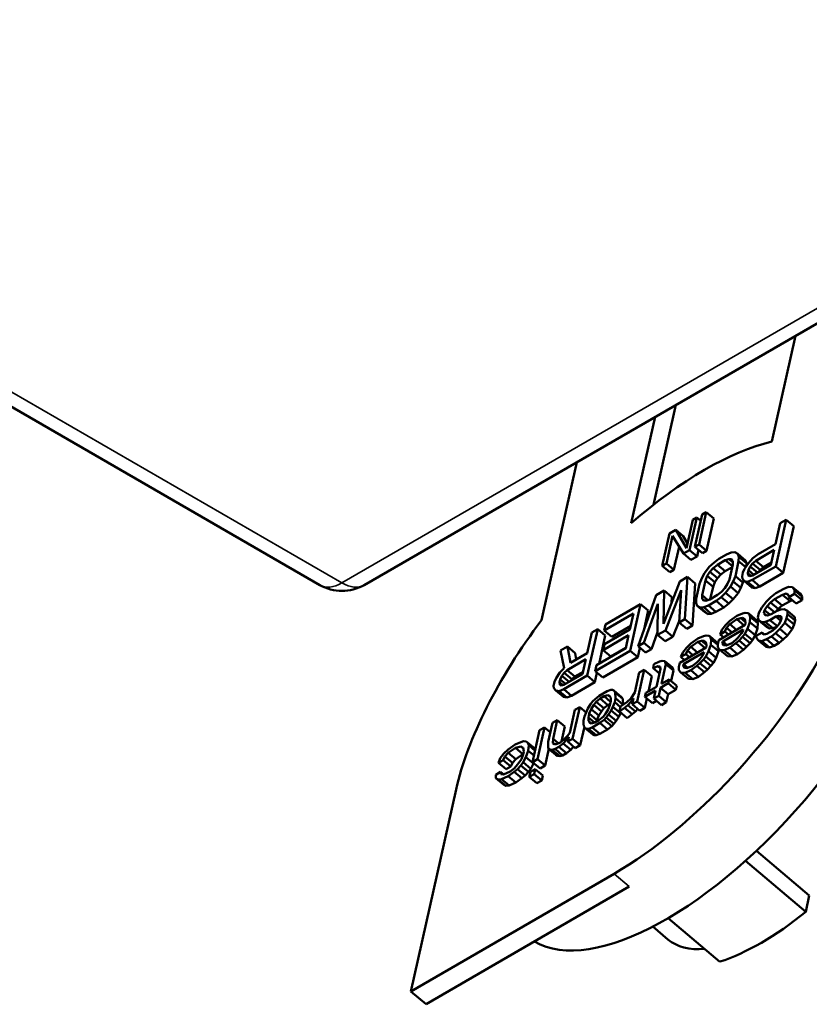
# Model space of a CAD drawing. Header units: millimetres. Extents: x 75 to 4764, y 75 to 3163.
# Tile 21 of 198: x 695 to 731, y 829 to 873. Entities that reach past the tile are written whole.
import ezdxf

# ---------------------------------------------------------------- set-up
doc = ezdxf.new("R2010")
doc.units = ezdxf.units.MM
doc.header["$LTSCALE"] = 15
doc.layers.add('Visible (ISO)', color=7, linetype='Continuous', lineweight=50)
doc.layers.add('Visible Narrow (ISO)', color=7, linetype='Continuous', lineweight=35)

msp = doc.modelspace()

# ---------------------------------------------------------------- linework, layer by layer
at = {"layer": 'Visible (ISO)'}
for p, q in [((710.656, 847.846), (766.036, 879.819)), ((708.656, 847.846), (670.742, 869.736)), ((730.2, 859.129), (729.126, 854.336)), ((723.765, 851.481), (724.777, 855.998)), ((722.759, 850.646), (723.836, 855.455)), ((720.3, 853.414), (718.699, 846.262)), ((725.828, 849.681), (726.156, 851.15)), ((726.156, 851.15), (725.972, 851.043)), ((726.501, 850.86), (726.156, 851.15)), ((725.54, 850.793), (725.253, 849.512)), ((725.396, 849.432), (725.725, 850.9)), ((725.725, 850.9), (725.54, 850.793)), ((725.972, 851.043), (725.643, 849.574)), ((725.906, 850.748), (725.725, 850.9)), ((726.172, 849.391), (726.501, 850.86)), ((729.507, 850.645), (729.296, 849.703)), ((729.3, 848.691), (729.772, 850.799)), ((729.772, 850.799), (729.507, 850.645)), ((730.116, 850.508), (729.772, 850.799)), ((724.493, 850.186), (724.164, 848.718)), ((724.77, 850.347), (724.493, 850.186)), ((725.253, 849.512), (724.77, 850.347)), ((725.115, 850.056), (724.77, 850.347)), ((729.644, 848.4), (730.116, 850.508)), ((724.349, 848.825), (724.629, 850.075)), ((724.629, 850.075), (725.119, 849.271)), ((725.303, 849.732), (725.115, 850.056)), ((724.693, 848.534), (724.928, 849.583)), ((725.119, 849.271), (725.396, 849.432)), ((725.463, 848.98), (725.119, 849.271)), ((725.741, 849.141), (725.396, 849.432)), ((725.643, 849.574), (725.828, 849.681)), ((725.987, 849.284), (725.643, 849.574)), ((725.741, 849.141), (725.807, 849.436)), ((726.172, 849.391), (725.828, 849.681)), ((725.987, 849.284), (726.172, 849.391)), ((727.286, 849.319), (727.075, 849.236)), ((727.442, 849.332), (727.286, 849.319)), ((727.579, 849.255), (727.442, 849.332)), ((728.395, 848.947), (729.235, 849.434)), ((729.296, 849.703), (728.5, 849.242)), ((729.235, 849.434), (729.085, 848.761)), ((724.164, 848.718), (724.349, 848.825)), ((724.693, 848.534), (724.349, 848.825)), ((725.463, 848.98), (725.741, 849.141)), ((726.49, 848.858), (726.293, 848.666)), ((726.721, 849.031), (726.49, 848.858)), ((726.661, 848.762), (727.014, 848.967)), ((727.075, 849.236), (726.721, 849.031)), ((727.014, 848.967), (727.181, 849.024)), ((727.338, 848.694), (727.014, 848.967)), ((727.181, 849.024), (727.294, 849.012)), ((727.353, 848.879), (727.181, 849.024)), ((727.294, 849.012), (727.352, 848.928)), ((727.352, 848.928), (727.356, 848.774)), ((727.471, 848.255), (727.621, 848.928)), ((727.627, 849.127), (727.579, 849.255)), ((727.924, 848.964), (727.579, 849.255)), ((727.621, 848.928), (727.627, 849.127)), ((727.943, 848.656), (727.621, 848.928)), ((727.972, 848.836), (727.627, 849.127)), ((728.062, 848.832), (727.889, 848.576)), ((727.972, 848.836), (727.924, 848.964)), ((727.967, 848.692), (727.972, 848.836)), ((728.269, 849.069), (728.062, 848.832)), ((728.144, 848.684), (728.252, 848.825)), ((728.252, 848.825), (728.395, 848.947)), ((728.597, 848.535), (728.252, 848.825)), ((728.5, 849.242), (728.269, 849.069)), ((728.74, 848.656), (728.395, 848.947)), ((728.74, 848.656), (729.109, 848.871)), ((724.509, 848.427), (724.164, 848.718)), ((724.509, 848.427), (724.693, 848.534)), ((726.076, 848.384), (725.947, 848.153)), ((726.293, 848.666), (726.076, 848.384)), ((726.202, 848.262), (726.321, 848.448)), ((726.321, 848.448), (726.474, 848.614)), ((726.665, 848.157), (726.321, 848.448)), ((726.474, 848.614), (726.661, 848.762)), ((726.818, 848.324), (726.474, 848.614)), ((727.005, 848.471), (726.661, 848.762)), ((726.818, 848.324), (727.005, 848.471)), ((727.005, 848.471), (727.33, 848.66)), ((727.356, 848.774), (727.205, 848.102)), ((727.814, 848.415), (727.774, 848.236)), ((727.889, 848.576), (727.814, 848.415)), ((728.039, 848.39), (728.07, 848.524)), ((728.054, 848.281), (728.039, 848.39)), ((728.192, 848.261), (728.039, 848.39)), ((728.07, 848.524), (728.144, 848.684)), ((728.316, 848.316), (728.07, 848.524)), ((728.473, 848.407), (728.144, 848.684)), ((728.239, 848.076), (729.3, 848.691)), ((729.085, 848.761), (728.245, 848.274)), ((728.519, 848.433), (728.597, 848.535)), ((728.583, 847.785), (729.644, 848.4)), ((728.597, 848.535), (728.74, 848.656)), ((729.644, 848.4), (729.3, 848.691)), ((724.952, 848.006), (724.217, 846.097)), ((725.306, 848.211), (724.952, 848.006)), ((725.187, 846.308), (725.306, 848.211)), ((725.65, 847.92), (725.306, 848.211)), ((725.947, 848.153), (725.853, 847.903)), ((725.967, 847.384), (726.118, 848.057)), ((726.118, 848.057), (726.202, 848.262)), ((726.462, 847.766), (726.118, 848.057)), ((726.547, 847.971), (726.202, 848.262)), ((726.462, 847.766), (726.547, 847.971)), ((726.547, 847.971), (726.665, 848.157)), ((726.665, 848.157), (726.818, 848.324)), ((727.205, 848.102), (727.121, 847.897)), ((727.248, 847.775), (727.376, 848.005)), ((727.376, 848.005), (727.471, 848.255)), ((727.721, 847.715), (727.376, 848.005)), ((727.815, 847.965), (727.471, 848.255)), ((727.721, 847.715), (727.815, 847.965)), ((727.774, 848.236), (727.788, 848.127)), ((727.788, 848.127), (727.881, 848.024)), ((727.815, 847.965), (727.839, 848.071)), ((727.881, 848.024), (728.027, 847.992)), ((728.225, 847.734), (727.881, 848.024)), ((728.027, 847.992), (728.239, 848.076)), ((728.372, 847.702), (728.027, 847.992)), ((728.122, 848.242), (728.054, 848.281)), ((728.245, 848.274), (728.122, 848.242)), ((728.583, 847.785), (728.239, 848.076)), ((724.245, 847.596), (723.891, 847.391)), ((724.217, 846.097), (724.245, 847.596)), ((724.589, 847.305), (724.245, 847.596)), ((724.303, 845.795), (725.018, 847.615)), ((725.018, 847.615), (724.922, 846.154)), ((725.532, 846.017), (725.65, 847.92)), ((725.853, 847.903), (725.702, 847.23)), ((726.337, 847.208), (726.462, 847.766)), ((726.85, 847.544), (726.663, 847.397)), ((726.834, 847.301), (727.031, 847.493)), ((727.002, 847.711), (726.85, 847.544)), ((727.121, 847.897), (727.002, 847.711)), ((727.031, 847.493), (727.248, 847.775)), ((727.375, 847.202), (727.031, 847.493)), ((727.592, 847.484), (727.248, 847.775)), ((727.375, 847.202), (727.592, 847.484)), ((727.592, 847.484), (727.721, 847.715)), ((728.225, 847.734), (728.372, 847.702)), ((728.372, 847.702), (728.583, 847.785)), ((729.665, 847.679), (729.311, 847.474)), ((729.876, 847.762), (729.665, 847.679)), ((730.067, 847.756), (729.876, 847.762)), ((730.149, 847.608), (730.067, 847.756)), ((730.411, 847.465), (730.067, 847.756)), ((730.153, 847.454), (730.149, 847.608)), ((730.494, 847.318), (730.149, 847.608)), ((723.891, 847.391), (723.065, 845.078)), ((724.584, 847.051), (724.589, 847.305)), ((725.702, 847.23), (725.696, 847.032)), ((725.971, 847.23), (725.967, 847.384)), ((726.228, 847.164), (725.967, 847.384)), ((726.03, 847.147), (725.971, 847.23)), ((726.076, 847.142), (725.971, 847.23)), ((726.142, 847.134), (726.03, 847.147)), ((726.309, 847.192), (726.142, 847.134)), ((726.249, 846.923), (726.602, 847.128)), ((726.663, 847.397), (726.309, 847.192)), ((726.602, 847.128), (726.834, 847.301)), ((726.947, 846.837), (726.602, 847.128)), ((727.178, 847.01), (726.834, 847.301)), ((727.178, 847.01), (727.375, 847.202)), ((728.883, 847.109), (728.666, 846.827)), ((729.08, 847.301), (728.883, 847.109)), ((728.911, 846.891), (729.064, 847.057)), ((729.064, 847.057), (729.251, 847.205)), ((729.408, 846.767), (729.064, 847.057)), ((729.311, 847.474), (729.08, 847.301)), ((729.251, 847.205), (729.604, 847.41)), ((729.595, 846.914), (729.251, 847.205)), ((729.595, 846.914), (729.949, 847.119)), ((729.604, 847.41), (729.771, 847.467)), ((729.949, 847.119), (729.604, 847.41)), ((729.771, 847.467), (729.874, 847.41)), ((729.878, 847.377), (729.771, 847.467)), ((729.874, 847.41), (729.888, 847.301)), ((729.888, 847.301), (730.153, 847.454)), ((730.232, 847.01), (729.888, 847.301)), ((729.949, 847.119), (730.058, 847.157)), ((730.498, 847.164), (730.153, 847.454)), ((730.232, 847.01), (730.498, 847.164)), ((730.494, 847.318), (730.411, 847.465)), ((730.498, 847.164), (730.494, 847.318)), ((723.183, 846.981), (721.592, 846.059)), ((722.711, 844.873), (723.183, 846.981)), ((723.528, 846.691), (723.183, 846.981)), ((723.33, 845.232), (723.957, 847)), ((723.338, 845.843), (723.528, 846.691)), ((723.957, 847), (723.949, 845.59)), ((725.696, 847.032), (725.744, 846.904)), ((725.744, 846.904), (725.881, 846.827)), ((726.089, 846.613), (725.744, 846.904)), ((725.881, 846.827), (726.038, 846.839)), ((726.225, 846.536), (725.881, 846.827)), ((726.038, 846.839), (726.249, 846.923)), ((726.382, 846.549), (726.038, 846.839)), ((726.089, 846.613), (726.225, 846.536)), ((726.593, 846.632), (726.249, 846.923)), ((726.382, 846.549), (726.593, 846.632)), ((726.593, 846.632), (726.947, 846.837)), ((726.947, 846.837), (727.178, 847.01)), ((727.92, 846.59), (727.798, 846.558)), ((728.033, 846.577), (727.92, 846.59)), ((728.537, 846.596), (728.487, 846.372)), ((728.666, 846.827), (728.537, 846.596)), ((728.762, 846.57), (728.792, 846.705)), ((728.792, 846.705), (728.911, 846.891)), ((729.027, 846.507), (728.792, 846.705)), ((729.24, 846.613), (728.911, 846.891)), ((729.365, 846.686), (729.1, 846.532)), ((729.298, 846.647), (729.408, 846.767)), ((729.532, 846.743), (729.365, 846.686)), ((729.408, 846.767), (729.595, 846.914)), ((729.689, 846.756), (729.532, 846.743)), ((729.826, 846.679), (729.689, 846.756)), ((729.83, 846.525), (729.826, 846.679)), ((730.17, 846.388), (729.826, 846.679)), ((721.531, 845.79), (722.858, 846.558)), ((722.858, 846.558), (722.697, 845.841)), ((724.648, 845.505), (724.926, 846.213)), ((724.922, 846.154), (725.187, 846.308)), ((725.267, 845.863), (724.922, 846.154)), ((725.532, 846.017), (725.187, 846.308)), ((726.225, 846.536), (726.382, 846.549)), ((727.223, 846.225), (727.026, 846.033)), ((727.542, 846.449), (727.223, 846.225)), ((727.227, 846.071), (727.546, 846.295)), ((727.798, 846.558), (727.542, 846.449)), ((727.546, 846.295), (727.713, 846.353)), ((727.875, 846.018), (727.546, 846.295)), ((727.713, 846.353), (727.792, 846.359)), ((727.927, 846.173), (727.713, 846.353)), ((727.792, 846.359), (727.894, 846.302)), ((727.91, 846.259), (727.792, 846.359)), ((727.894, 846.302), (727.918, 846.237)), ((727.918, 846.237), (727.932, 846.129)), ((728.029, 845.872), (728.133, 846.167)), ((728.101, 846.539), (728.033, 846.577)), ((728.149, 846.41), (728.101, 846.539)), ((728.446, 846.248), (728.101, 846.539)), ((728.133, 846.167), (728.149, 846.41)), ((728.478, 845.876), (728.133, 846.167)), ((728.494, 846.12), (728.149, 846.41)), ((728.494, 846.12), (728.446, 846.248)), ((728.487, 846.372), (728.535, 846.244)), ((728.535, 846.244), (728.672, 846.167)), ((728.88, 845.953), (728.535, 846.244)), ((728.672, 846.167), (728.829, 846.18)), ((729.016, 845.876), (728.672, 846.167)), ((728.821, 846.487), (728.762, 846.57)), ((728.867, 846.482), (728.762, 846.57)), ((728.933, 846.474), (728.821, 846.487)), ((728.829, 846.18), (729.04, 846.263)), ((729.173, 845.889), (728.829, 846.18)), ((729.1, 846.532), (728.933, 846.474)), ((729.04, 846.263), (729.305, 846.417)), ((729.373, 845.982), (729.04, 846.263)), ((729.305, 846.417), (729.428, 846.449)), ((729.53, 846.227), (729.305, 846.417)), ((729.428, 846.449), (729.54, 846.436)), ((729.552, 846.343), (729.428, 846.449)), ((729.534, 846.237), (729.46, 846.077)), ((729.554, 846.327), (729.534, 846.237)), ((729.54, 846.436), (729.554, 846.327)), ((729.705, 846.141), (729.79, 846.346)), ((729.79, 846.346), (729.83, 846.525)), ((730.134, 846.055), (729.79, 846.346)), ((730.174, 846.235), (729.83, 846.525)), ((730.134, 846.055), (730.174, 846.235)), ((730.174, 846.235), (730.17, 846.388)), ((720.973, 845.7), (720.762, 844.758)), ((720.766, 843.746), (721.238, 845.854)), ((721.238, 845.854), (720.973, 845.7)), ((721.582, 845.563), (721.238, 845.854)), ((721.592, 846.059), (721.531, 845.79)), ((721.876, 845.499), (721.531, 845.79)), ((722.697, 845.841), (721.547, 845.175)), ((721.876, 845.499), (722.732, 845.995)), ((723.675, 844.941), (723.95, 845.718)), ((723.949, 845.59), (724.303, 845.795)), ((724.648, 845.505), (724.303, 845.795)), ((725.267, 845.863), (725.532, 846.017)), ((727.912, 846.039), (726.718, 845.347)), ((726.863, 845.821), (726.779, 845.616)), ((726.779, 845.616), (727, 845.744)), ((727.026, 846.033), (726.863, 845.821)), ((726.899, 845.296), (727.828, 845.834)), ((727, 845.744), (727.074, 845.905)), ((727.164, 845.605), (727, 845.744)), ((727.074, 845.905), (727.227, 846.071)), ((727.321, 845.696), (727.074, 845.905)), ((727.528, 845.816), (727.227, 846.071)), ((727.818, 845.789), (727.753, 845.674)), ((727.828, 845.834), (727.818, 845.789)), ((727.9, 845.642), (728.029, 845.872)), ((727.932, 846.129), (727.912, 846.039)), ((728.373, 845.581), (728.029, 845.872)), ((728.373, 845.581), (728.478, 845.876)), ((728.684, 845.705), (728.419, 845.552)), ((728.478, 845.876), (728.494, 846.12)), ((728.708, 845.641), (728.684, 845.705)), ((728.799, 845.609), (728.684, 845.705)), ((728.88, 845.953), (729.016, 845.876)), ((729.164, 845.789), (728.899, 845.635)), ((729.016, 845.876), (729.173, 845.889)), ((729.307, 845.91), (729.164, 845.789)), ((729.173, 845.889), (729.352, 845.959)), ((729.291, 845.667), (729.488, 845.859)), ((729.46, 846.077), (729.307, 845.91)), ((729.488, 845.859), (729.705, 846.141)), ((729.833, 845.568), (729.488, 845.859)), ((730.05, 845.85), (729.705, 846.141)), ((729.833, 845.568), (730.05, 845.85)), ((730.05, 845.85), (730.134, 846.055)), ((721.297, 844.288), (721.582, 845.563)), ((721.487, 844.905), (722.637, 845.572)), ((722.637, 845.572), (722.506, 844.988)), ((724.294, 845.3), (723.949, 845.59)), ((724.294, 845.3), (724.648, 845.505)), ((725.774, 845.424), (725.454, 845.2)), ((725.458, 845.046), (725.778, 845.27)), ((726.029, 845.533), (725.774, 845.424)), ((725.778, 845.27), (725.944, 845.328)), ((726.107, 844.993), (725.778, 845.27)), ((725.944, 845.328), (726.023, 845.334)), ((726.158, 845.148), (725.944, 845.328)), ((726.023, 845.334), (726.125, 845.277)), ((726.141, 845.235), (726.023, 845.334)), ((726.151, 845.565), (726.029, 845.533)), ((726.125, 845.277), (726.149, 845.213)), ((726.264, 845.552), (726.151, 845.565)), ((726.332, 845.514), (726.264, 845.552)), ((726.381, 845.386), (726.332, 845.514)), ((726.677, 845.223), (726.332, 845.514)), ((726.365, 845.142), (726.381, 845.386)), ((726.679, 845.134), (726.381, 845.386)), ((726.718, 845.347), (726.678, 845.168)), ((726.943, 845.477), (726.779, 845.616)), ((726.879, 845.206), (726.899, 845.296)), ((727.096, 845.13), (726.899, 845.296)), ((727.492, 845.366), (727.305, 845.219)), ((727.591, 845.462), (727.492, 845.366)), ((727.496, 845.212), (727.639, 845.334)), ((727.753, 845.674), (727.591, 845.462)), ((727.639, 845.334), (727.792, 845.501)), ((727.983, 845.043), (727.639, 845.334)), ((727.792, 845.501), (727.9, 845.642)), ((728.136, 845.21), (727.792, 845.501)), ((728.245, 845.351), (727.9, 845.642)), ((728.136, 845.21), (728.245, 845.351)), ((728.245, 845.351), (728.373, 845.581)), ((728.419, 845.552), (728.433, 845.443)), ((728.433, 845.443), (728.525, 845.34)), ((728.525, 845.34), (728.672, 845.308)), ((728.87, 845.049), (728.525, 845.34)), ((728.672, 845.308), (728.883, 845.391)), ((729.017, 845.017), (728.672, 845.308)), ((728.777, 845.603), (728.708, 845.641)), ((728.899, 845.635), (728.777, 845.603)), ((728.883, 845.391), (729.104, 845.519)), ((729.228, 845.101), (728.883, 845.391)), ((729.104, 845.519), (729.291, 845.667)), ((729.449, 845.229), (729.104, 845.519)), ((729.636, 845.376), (729.291, 845.667)), ((729.449, 845.229), (729.636, 845.376)), ((729.636, 845.376), (729.833, 845.568)), ((719.867, 845.06), (719.558, 844.88)), ((719.558, 844.88), (719.724, 844.079)), ((720.01, 844.323), (719.867, 845.06)), ((720.212, 844.769), (719.867, 845.06)), ((721.119, 843.951), (722.711, 844.873)), ((722.506, 844.988), (721.18, 844.22)), ((721.547, 845.175), (721.487, 844.905)), ((721.832, 844.615), (721.487, 844.905)), ((721.832, 844.615), (722.511, 845.008)), ((723.056, 844.582), (722.711, 844.873)), ((723.056, 844.582), (723.151, 845.006)), ((723.065, 845.078), (723.33, 845.232)), ((723.41, 844.787), (723.065, 845.078)), ((723.675, 844.941), (723.33, 845.232)), ((723.41, 844.787), (723.675, 844.941)), ((726.143, 845.014), (724.95, 844.322)), ((725.257, 845.008), (725.094, 844.796)), ((725.13, 844.271), (726.059, 844.809)), ((725.231, 844.719), (725.305, 844.88)), ((725.454, 845.2), (725.257, 845.008)), ((725.305, 844.88), (725.458, 845.046)), ((725.552, 844.671), (725.305, 844.88)), ((725.76, 844.792), (725.458, 845.046)), ((726.059, 844.809), (726.049, 844.764)), ((726.131, 844.617), (726.26, 844.847)), ((726.164, 845.104), (726.143, 845.014)), ((726.149, 845.213), (726.164, 845.104)), ((726.26, 844.847), (726.365, 845.142)), ((726.605, 844.557), (726.26, 844.847)), ((726.709, 844.851), (726.365, 845.142)), ((726.605, 844.557), (726.709, 844.851)), ((726.685, 845.2), (726.677, 845.223)), ((726.678, 845.168), (726.682, 845.014)), ((726.682, 845.014), (726.775, 844.911)), ((726.709, 844.851), (726.717, 844.975)), ((726.775, 844.911), (726.966, 844.905)), ((727.119, 844.621), (726.775, 844.911)), ((726.937, 845.123), (726.879, 845.206)), ((726.984, 845.117), (726.879, 845.206)), ((727.05, 845.11), (726.937, 845.123)), ((726.966, 844.905), (727.221, 845.014)), ((727.31, 844.614), (726.966, 844.905)), ((727.305, 845.219), (727.05, 845.11)), ((727.221, 845.014), (727.496, 845.212)), ((727.565, 844.723), (727.221, 845.014)), ((727.841, 844.922), (727.496, 845.212)), ((727.565, 844.723), (727.841, 844.922)), ((727.841, 844.922), (727.983, 845.043)), ((727.983, 845.043), (728.136, 845.21)), ((728.87, 845.049), (729.017, 845.017)), ((729.017, 845.017), (729.228, 845.101)), ((729.228, 845.101), (729.449, 845.229)), ((719.861, 844.002), (720.701, 844.489)), ((720.762, 844.758), (720.01, 844.323)), ((720.269, 844.473), (720.212, 844.769)), ((720.701, 844.489), (720.551, 843.816)), ((721.464, 843.66), (723.056, 844.582)), ((724.039, 844.38), (723.784, 844.271)), ((724.162, 844.412), (724.039, 844.38)), ((724.274, 844.399), (724.162, 844.412)), ((724.322, 844.271), (724.274, 844.399)), ((724.619, 844.109), (724.274, 844.399)), ((725.094, 844.796), (725.01, 844.591)), ((725.01, 844.591), (725.231, 844.719)), ((725.174, 844.453), (725.01, 844.591)), ((725.395, 844.581), (725.231, 844.719)), ((725.822, 844.437), (725.723, 844.341)), ((725.985, 844.649), (725.822, 844.437)), ((725.87, 844.309), (726.023, 844.476)), ((726.049, 844.764), (725.985, 844.649)), ((726.023, 844.476), (726.131, 844.617)), ((726.367, 844.185), (726.023, 844.476)), ((726.476, 844.326), (726.131, 844.617)), ((726.476, 844.326), (726.605, 844.557)), ((727.119, 844.621), (727.31, 844.614)), ((727.31, 844.614), (727.565, 844.723)), ((719.724, 844.079), (719.527, 843.887)), ((719.718, 843.881), (719.861, 844.002)), ((720.206, 843.712), (719.861, 844.002)), ((720.206, 843.712), (720.575, 843.926)), ((721.18, 844.22), (721.119, 843.951)), ((721.464, 843.66), (721.119, 843.951)), ((723.02, 842.58), (723.342, 844.015)), ((723.342, 844.015), (723.121, 843.887)), ((723.686, 843.724), (723.342, 844.015)), ((723.784, 844.271), (723.744, 844.092)), ((723.744, 844.092), (723.955, 844.175)), ((724.035, 843.846), (723.744, 844.092)), ((724.081, 844.053), (723.9, 843.246)), ((723.955, 844.175), (724.067, 844.162)), ((724.079, 844.07), (723.955, 844.175)), ((724.067, 844.162), (724.081, 844.053)), ((724.122, 843.374), (724.322, 844.271)), ((724.667, 843.98), (724.322, 844.271)), ((724.561, 843.507), (724.667, 843.98)), ((724.667, 843.98), (724.619, 844.109)), ((724.95, 844.322), (724.909, 844.143)), ((724.909, 844.143), (724.913, 843.989)), ((724.913, 843.989), (725.006, 843.886)), ((725.11, 844.181), (725.13, 844.271)), ((725.169, 844.098), (725.11, 844.181)), ((725.215, 844.093), (725.11, 844.181)), ((725.327, 844.105), (725.13, 844.271)), ((725.281, 844.085), (725.169, 844.098)), ((725.197, 843.88), (725.452, 843.989)), ((725.537, 844.194), (725.281, 844.085)), ((725.452, 843.989), (725.727, 844.187)), ((725.797, 843.698), (725.452, 843.989)), ((725.723, 844.341), (725.537, 844.194)), ((725.727, 844.187), (725.87, 844.309)), ((726.072, 843.897), (725.727, 844.187)), ((726.215, 844.018), (725.87, 844.309)), ((726.072, 843.897), (726.215, 844.018)), ((726.215, 844.018), (726.367, 844.185)), ((726.367, 844.185), (726.476, 844.326)), ((719.28, 843.471), (719.24, 843.291)), ((719.355, 843.631), (719.28, 843.471)), ((719.527, 843.887), (719.355, 843.631)), ((719.505, 843.445), (719.536, 843.579)), ((719.536, 843.579), (719.61, 843.74)), ((719.782, 843.371), (719.536, 843.579)), ((719.61, 843.74), (719.718, 843.881)), ((719.939, 843.462), (719.61, 843.74)), ((719.704, 843.131), (720.766, 843.746)), ((720.551, 843.816), (719.71, 843.33)), ((720.063, 843.59), (719.718, 843.881)), ((719.985, 843.488), (720.063, 843.59)), ((720.063, 843.59), (720.206, 843.712)), ((721.11, 843.455), (720.766, 843.746)), ((721.11, 843.455), (721.205, 843.878)), ((723.121, 843.887), (722.92, 842.99)), ((723.531, 843.032), (723.686, 843.724)), ((724.475, 843.579), (724.122, 843.374)), ((724.435, 843.4), (724.475, 843.579)), ((724.82, 843.288), (724.475, 843.579)), ((725.006, 843.886), (725.197, 843.88)), ((725.35, 843.596), (725.006, 843.886)), ((725.541, 843.589), (725.197, 843.88)), ((725.35, 843.596), (725.541, 843.589)), ((725.541, 843.589), (725.797, 843.698)), ((725.797, 843.698), (726.072, 843.897)), ((719.24, 843.291), (719.254, 843.182)), ((719.254, 843.182), (719.347, 843.08)), ((719.347, 843.08), (719.493, 843.048)), ((719.691, 842.789), (719.347, 843.08)), ((719.493, 843.048), (719.704, 843.131)), ((719.838, 842.757), (719.493, 843.048)), ((719.52, 843.336), (719.505, 843.445)), ((719.658, 843.316), (719.505, 843.445)), ((719.588, 843.297), (719.52, 843.336)), ((719.71, 843.33), (719.588, 843.297)), ((720.049, 842.84), (719.704, 843.131)), ((720.049, 842.84), (721.11, 843.455)), ((721.661, 843.042), (721.308, 842.837)), ((721.828, 843.099), (721.661, 843.042)), ((721.907, 843.106), (721.828, 843.099)), ((721.975, 843.067), (721.907, 843.106)), ((722.033, 842.984), (721.975, 843.067)), ((722.319, 842.776), (721.975, 843.067)), ((723.374, 842.785), (723.86, 843.067)), ((723.9, 843.246), (723.414, 842.964)), ((723.86, 843.067), (723.78, 842.708)), ((724.001, 842.836), (724.081, 843.195)), ((724.081, 843.195), (724.435, 843.4)), ((724.426, 842.904), (724.081, 843.195)), ((724.426, 842.904), (724.78, 843.109)), ((724.78, 843.109), (724.435, 843.4)), ((724.78, 843.109), (724.82, 843.288)), ((719.691, 842.789), (719.838, 842.757)), ((719.838, 842.757), (720.049, 842.84)), ((721.022, 842.593), (720.914, 842.452)), ((721.121, 842.689), (721.022, 842.593)), ((721.308, 842.837), (721.121, 842.689)), ((721.169, 842.561), (721.356, 842.708)), ((721.356, 842.708), (721.533, 842.811)), ((721.7, 842.418), (721.356, 842.708)), ((721.533, 842.811), (721.7, 842.868)), ((721.824, 842.565), (721.533, 842.811)), ((721.7, 842.868), (721.768, 842.83)), ((721.801, 842.783), (721.7, 842.868)), ((721.768, 842.83), (721.826, 842.747)), ((721.83, 842.593), (721.79, 842.413)), ((721.826, 842.747), (721.83, 842.593)), ((722.011, 842.542), (722.051, 842.721)), ((722.051, 842.721), (722.033, 842.984)), ((722.378, 842.693), (722.033, 842.984)), ((722.396, 842.43), (722.051, 842.721)), ((722.378, 842.693), (722.319, 842.776)), ((722.396, 842.43), (722.378, 842.693)), ((722.747, 842.734), (722.55, 842.541)), ((722.598, 842.413), (722.751, 842.58)), ((722.92, 842.99), (722.747, 842.734)), ((722.751, 842.58), (722.859, 842.721)), ((722.816, 842.525), (722.751, 842.58)), ((722.859, 842.721), (722.799, 842.452)), ((722.799, 842.452), (723.02, 842.58)), ((723.365, 842.289), (723.02, 842.58)), ((723.365, 842.289), (723.459, 842.712)), ((723.414, 842.964), (723.374, 842.785)), ((723.718, 842.494), (723.374, 842.785)), ((723.718, 842.494), (723.905, 842.602)), ((723.78, 842.708), (724.001, 842.836)), ((724.124, 842.417), (723.78, 842.708)), ((724.346, 842.545), (724.001, 842.836)), ((724.346, 842.545), (724.426, 842.904)), ((720.202, 842.196), (719.971, 841.164)), ((720.102, 840.889), (720.423, 842.324)), ((720.423, 842.324), (720.202, 842.196)), ((720.714, 842.079), (720.423, 842.324)), ((720.795, 842.266), (720.636, 841.901)), ((720.914, 842.452), (720.795, 842.266)), ((720.857, 842.029), (720.942, 842.234)), ((720.942, 842.234), (721.06, 842.42)), ((721.286, 841.944), (720.942, 842.234)), ((721.06, 842.42), (721.169, 842.561)), ((721.405, 842.129), (721.06, 842.42)), ((721.513, 842.27), (721.169, 842.561)), ((721.405, 842.129), (721.513, 842.27)), ((721.513, 842.27), (721.7, 842.418)), ((721.706, 842.208), (721.587, 842.023)), ((721.7, 842.418), (721.804, 842.478)), ((721.79, 842.413), (721.706, 842.208)), ((721.734, 841.991), (721.852, 842.176)), ((721.852, 842.176), (721.927, 842.337)), ((722.197, 841.886), (721.852, 842.176)), ((721.927, 842.337), (722.011, 842.542)), ((722.271, 842.046), (721.927, 842.337)), ((722.27, 842.323), (722.011, 842.542)), ((722.274, 842.343), (722.224, 842.119)), ((722.224, 842.119), (722.455, 842.291)), ((722.55, 842.541), (722.274, 842.343)), ((722.455, 842.291), (722.598, 842.413)), ((722.8, 842.001), (722.455, 842.291)), ((722.943, 842.122), (722.598, 842.413)), ((723.144, 842.161), (722.799, 842.452)), ((722.943, 842.122), (723.05, 842.24)), ((723.144, 842.161), (723.365, 842.289)), ((724.124, 842.417), (724.346, 842.545)), ((719.406, 841.735), (719.185, 841.607)), ((719.215, 840.883), (719.406, 841.735)), ((719.751, 841.444), (719.406, 841.735)), ((720.636, 841.901), (720.596, 841.722)), ((720.596, 841.722), (720.6, 841.568)), ((720.817, 841.85), (720.857, 842.029)), ((720.821, 841.696), (720.817, 841.85)), ((721.087, 841.622), (720.817, 841.85)), ((720.88, 841.613), (720.821, 841.696)), ((720.96, 841.579), (720.821, 841.696)), ((721.202, 841.739), (720.857, 842.029)), ((721.292, 841.734), (721.115, 841.632)), ((721.187, 841.674), (721.202, 841.739)), ((721.202, 841.739), (721.286, 841.944)), ((721.286, 841.944), (721.405, 842.129)), ((721.479, 841.882), (721.292, 841.734)), ((721.34, 841.606), (721.527, 841.753)), ((721.587, 842.023), (721.479, 841.882)), ((721.527, 841.753), (721.625, 841.85)), ((721.871, 841.463), (721.527, 841.753)), ((721.625, 841.85), (721.734, 841.991)), ((721.97, 841.559), (721.625, 841.85)), ((722.078, 841.7), (721.734, 841.991)), ((721.97, 841.559), (722.078, 841.7)), ((722.078, 841.7), (722.197, 841.886)), ((722.197, 841.886), (722.271, 842.046)), ((722.569, 841.828), (722.224, 842.119)), ((722.271, 842.046), (722.281, 842.07)), ((722.569, 841.828), (722.8, 842.001)), ((722.8, 842.001), (722.943, 842.122)), ((718.61, 841.274), (718.289, 839.838)), ((718.51, 839.966), (718.831, 841.402)), ((718.831, 841.402), (718.61, 841.274)), ((719.09, 841.183), (718.831, 841.402)), ((719.185, 841.607), (718.994, 840.754)), ((719.6, 840.77), (719.751, 841.444)), ((720.446, 840.598), (720.633, 841.432)), ((720.6, 841.568), (720.614, 841.459)), ((720.614, 841.459), (720.673, 841.376)), ((720.673, 841.376), (720.741, 841.337)), ((721.017, 841.085), (720.673, 841.376)), ((720.741, 841.337), (720.819, 841.344)), ((721.085, 841.046), (720.741, 841.337)), ((720.819, 841.344), (720.986, 841.401)), ((721.164, 841.053), (720.819, 841.344)), ((720.948, 841.574), (720.88, 841.613)), ((721.115, 841.632), (720.948, 841.574)), ((720.986, 841.401), (721.34, 841.606)), ((721.331, 841.11), (720.986, 841.401)), ((721.331, 841.11), (721.684, 841.315)), ((721.684, 841.315), (721.34, 841.606)), ((721.684, 841.315), (721.871, 841.463)), ((721.871, 841.463), (721.97, 841.559)), ((719.209, 840.684), (719.215, 840.883)), ((719.45, 840.684), (719.215, 840.883)), ((719.71, 840.857), (719.523, 840.709)), ((719.67, 840.677), (719.822, 840.844)), ((719.863, 841.023), (719.71, 840.857)), ((719.822, 840.844), (719.931, 840.985)), ((719.887, 840.789), (719.822, 840.844)), ((719.971, 841.164), (719.863, 841.023)), ((719.931, 840.985), (719.881, 840.761)), ((719.881, 840.761), (720.102, 840.889)), ((720.446, 840.598), (720.102, 840.889)), ((721.017, 841.085), (721.085, 841.046)), ((721.085, 841.046), (721.164, 841.053)), ((721.164, 841.053), (721.331, 841.11)), ((717.185, 840.409), (716.988, 840.217)), ((717.505, 840.633), (717.185, 840.409)), ((717.189, 840.255), (717.509, 840.479)), ((717.76, 840.742), (717.505, 840.633)), ((717.509, 840.479), (717.754, 840.543)), ((717.853, 840.189), (717.509, 840.479)), ((717.754, 840.543), (717.857, 840.486)), ((717.864, 840.45), (717.754, 840.543)), ((717.883, 840.774), (717.76, 840.742)), ((717.857, 840.486), (717.895, 840.313)), ((717.995, 840.761), (717.883, 840.774)), ((717.991, 840.056), (718.096, 840.351)), ((718.064, 840.723), (717.995, 840.761)), ((718.112, 840.595), (718.064, 840.723)), ((718.408, 840.432), (718.064, 840.723)), ((718.096, 840.351), (718.112, 840.595)), ((718.355, 840.133), (718.096, 840.351)), ((718.403, 840.349), (718.112, 840.595)), ((718.417, 840.409), (718.408, 840.432)), ((718.854, 839.676), (719.023, 840.429)), ((718.994, 840.754), (718.988, 840.556)), ((718.988, 840.556), (719.002, 840.447)), ((719.002, 840.447), (719.071, 840.408)), ((719.347, 840.156), (719.002, 840.447)), ((719.071, 840.408), (719.183, 840.396)), ((719.415, 840.118), (719.071, 840.408)), ((719.183, 840.396), (719.306, 840.428)), ((719.528, 840.105), (719.183, 840.396)), ((719.278, 840.645), (719.209, 840.684)), ((719.356, 840.652), (719.278, 840.645)), ((719.306, 840.428), (719.483, 840.53)), ((719.65, 840.137), (719.306, 840.428)), ((719.523, 840.709), (719.356, 840.652)), ((719.483, 840.53), (719.67, 840.677)), ((719.827, 840.239), (719.483, 840.53)), ((720.014, 840.387), (719.67, 840.677)), ((719.827, 840.239), (720.014, 840.387)), ((720.225, 840.47), (719.881, 840.761)), ((720.014, 840.387), (720.149, 840.534)), ((720.225, 840.47), (720.446, 840.598)), ((716.826, 840.005), (716.741, 839.8)), ((716.741, 839.8), (716.962, 839.928)), ((716.988, 840.217), (716.826, 840.005)), ((716.962, 839.928), (717.037, 840.089)), ((717.307, 839.638), (716.962, 839.928)), ((717.037, 840.089), (717.189, 840.255)), ((717.381, 839.798), (717.037, 840.089)), ((717.534, 839.964), (717.189, 840.255)), ((717.381, 839.798), (717.534, 839.964)), ((717.534, 839.964), (717.853, 840.189)), ((717.78, 839.973), (717.716, 839.858)), ((717.865, 840.178), (717.78, 839.973)), ((717.853, 840.189), (717.868, 840.192)), ((717.863, 839.826), (717.991, 840.056)), ((717.895, 840.313), (717.865, 840.178)), ((718.336, 839.766), (717.991, 840.056)), ((718.289, 839.838), (718.51, 839.966)), ((718.854, 839.676), (718.51, 839.966)), ((719.347, 840.156), (719.415, 840.118)), ((719.415, 840.118), (719.528, 840.105)), ((719.528, 840.105), (719.65, 840.137)), ((719.65, 840.137), (719.827, 840.239)), ((717.086, 839.51), (716.741, 839.8)), ((717.086, 839.51), (717.307, 839.638)), ((717.455, 839.55), (717.268, 839.403)), ((717.307, 839.638), (717.381, 839.798)), ((717.553, 839.646), (717.455, 839.55)), ((717.459, 839.396), (717.601, 839.518)), ((717.716, 839.858), (717.553, 839.646)), ((717.601, 839.518), (717.754, 839.685)), ((717.946, 839.227), (717.601, 839.518)), ((717.754, 839.685), (717.863, 839.826)), ((718.099, 839.394), (717.754, 839.685)), ((718.207, 839.535), (717.863, 839.826)), ((718.099, 839.394), (718.207, 839.535)), ((718.409, 839.518), (718.188, 839.39)), ((718.207, 839.535), (718.336, 839.766)), ((718.633, 839.548), (718.289, 839.838)), ((718.336, 839.766), (718.345, 839.791)), ((718.359, 839.294), (718.409, 839.518)), ((718.754, 839.227), (718.409, 839.518)), ((718.633, 839.548), (718.854, 839.676)), ((716.842, 839.39), (716.621, 839.262)), ((716.621, 839.262), (716.625, 839.108)), ((716.625, 839.108), (716.727, 839.051)), ((716.969, 838.817), (716.625, 839.108)), ((716.727, 839.051), (716.884, 839.063)), ((717.072, 838.76), (716.727, 839.051)), ((716.856, 839.281), (716.842, 839.39)), ((716.98, 839.274), (716.842, 839.39)), ((716.968, 839.268), (716.856, 839.281)), ((716.884, 839.063), (717.183, 839.198)), ((717.228, 838.773), (716.884, 839.063)), ((717.268, 839.403), (716.968, 839.268)), ((717.183, 839.198), (717.459, 839.396)), ((717.528, 838.907), (717.183, 839.198)), ((717.803, 839.106), (717.459, 839.396)), ((717.528, 838.907), (717.803, 839.106)), ((717.803, 839.106), (717.946, 839.227)), ((717.946, 839.227), (718.099, 839.394)), ((718.188, 839.39), (718.138, 839.165)), ((718.138, 839.165), (718.359, 839.294)), ((718.483, 838.875), (718.138, 839.165)), ((718.704, 839.003), (718.359, 839.294)), ((718.704, 839.003), (718.754, 839.227)), ((714.826, 838.591), (712.78, 829.455)), ((716.969, 838.817), (717.072, 838.76)), ((717.072, 838.76), (717.228, 838.773)), ((717.228, 838.773), (717.528, 838.907)), ((718.483, 838.875), (718.704, 839.003)), ((728.423, 835.815), (730.821, 833.792)), ((727.928, 835.361), (730.657, 833.057)), ((712.78, 829.455), (721.978, 834.784)), ((713.469, 828.873), (722.667, 834.203)), ((730.821, 833.792), (730.657, 833.057)), ((723.732, 832.389), (724.42, 831.809)), ((724.431, 832.773), (726.766, 830.803)), ((712.78, 829.455), (713.469, 828.873))]:
    msp.add_line(p, q, dxfattribs=at)
msp.add_arc((709.656, 849.578), 2, 240, 300, dxfattribs=at)
for centre, major_axis, start_param, end_param in [((724.023, 843.92), (-8.384, -9.935), 3.666298, 4.373234), ((724.023, 843.92), (8.384, 9.935), 4.019766, 6.341911), ((726.435, 841.885), (8.384, 9.935), 3.212713, 6.283185), ((724.023, 843.92), (-8.384, -9.935), 4.839214, 5.590562), ((730.224, 838.687), (-6.45, -7.642), 0.599584, 1.156763), ((730.224, 838.687), (-5.805, -6.878), 0, 0.409549)]:
    msp.add_ellipse(centre, major_axis=major_axis, ratio=0.432677, start_param=start_param, end_param=end_param, dxfattribs=at)
at = {"layer": 'Visible Narrow (ISO)'}
for p, q in [((709.656, 847.945), (765.036, 879.918)), ((709.656, 847.945), (671.753, 869.828)), ((721.978, 834.784), (722.667, 834.203))]:
    msp.add_line(p, q, dxfattribs=at)
for major_axis, start_param, end_param in [((-1, -1.732), 0, 0.785398), ((1, -1.732), 5.497787, 6.283185)]:
    msp.add_ellipse((709.656, 849.578), major_axis=major_axis, ratio=0.57735, start_param=start_param, end_param=end_param, dxfattribs=at)

doc.saveas('drawing.dxf')
